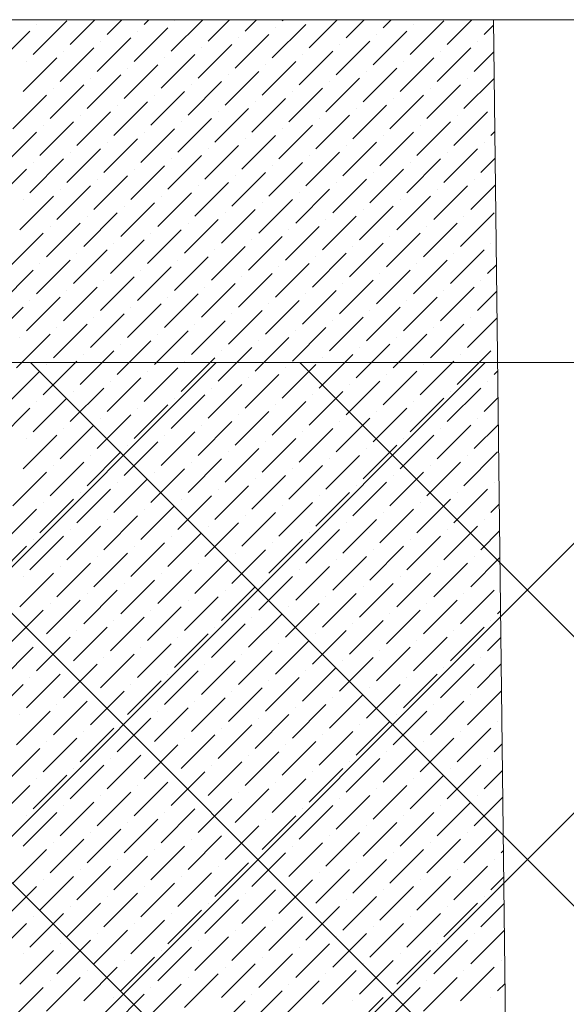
# Model space of a CAD drawing. Header units: millimetres. Extents: x -150 to 17700, y -24664 to 13830.
# Tile 41 of 58: x 10294 to 11011, y 12538 to 13830. Entities that reach past the tile are written whole.
import ezdxf

# ---------------------------------------------------------------- set-up
doc = ezdxf.new("R2010")
doc.units = ezdxf.units.MM
doc.header["$MEASUREMENT"] = 0
doc.linetypes.add('RCP XREF$0$( Hidden )', pattern=[0.375, 0.25, -0.125])
doc.layers.get('0').update_dxf_attribs({"lineweight": 5})
for name, color, linetype, lineweight, true_color in [('RCP XREF$0$A-CEILING-01', 9, 'Continuous', 0, 0x808080), ('RCP XREF$0$A-CELING ELEMENT', 9, 'Continuous', 0, 0x808080), ('RCP XREF$0$A-Wall & Column', 9, 'Continuous', 0, 0x808080), ('RCP XREF$0$XR-CP-DS$0$Level 24', 9, 'Continuous', 0, 0x808080)]:
    doc.layers.add(name, color=color, linetype=linetype, lineweight=lineweight, true_color=true_color)

# ---------------------------------------------------------------- blocks, each defined once
blk = doc.blocks.new('RCP XREF')
at = {"layer": 'RCP XREF$0$A-CEILING-01', "color": 8, "linetype": 'Continuous', "lineweight": 0, "true_color": 0x808080}
for p, q in [((441.6, 3270), (10551.6, 13380)), ((1148.7, 3270), (11258.7, 13380)), ((1502.2, 3270), (11612.2, 13380)), ((5943.5, 8418.4), (10905.1, 13380)), ((11820.1, 11160.8), (9601, 13380)), ((14450, 8884.5), (9954.5, 13380)), ((14450, 9238.1), (10308.1, 13380)), ((14450, 9591.6), (10661.6, 13380))]:
    blk.add_line(p, q, dxfattribs=at)
at = {"layer": 'RCP XREF$0$A-CEILING-01', "color": 8, "lineweight": 0, "true_color": 0x808080}
blk.add_line((11820, 13380), (6090, 13380), dxfattribs=at)
at = {"layer": 'RCP XREF$0$A-CELING ELEMENT', "color": 8, "linetype": 'RCP XREF$0$( Hidden )', "lineweight": 0, "ltscale": 10, "true_color": 0x808080}
blk.add_line((4048, 13830), (13250, 13830), dxfattribs=at)
at = {"layer": 'RCP XREF$0$A-CELING ELEMENT', "color": 8, "linetype": 'Continuous', "lineweight": 0, "true_color": 0x808080, "transparency": 33554687}
for p, q in [((10311.5, 13784.2), (10355.7, 13828.4)), ((10360.1, 13797.4), (10392.6, 13830)), ((10408.7, 13810.7), (10428, 13830)), ((10457.3, 13823.9), (10463.4, 13830)), ((10492.7, 13788.6), (10534.1, 13830)), ((10497.1, 13828.4), (10497.1, 13828.4)), ((10541.3, 13801.8), (10569.4, 13830)), ((10589.9, 13815.1), (10604.8, 13830)), ((10638.5, 13828.4), (10640.1, 13830)), ((10673.9, 13793), (10710.8, 13830)), ((10722.5, 13806.3), (10746.2, 13830)), ((10771.1, 13819.5), (10781.6, 13830)), ((10806.4, 13784.2), (10850.6, 13828.4)), ((10855, 13797.4), (10887.6, 13830)), ((10262.8, 13770.9), (10307, 13815.1)), ((10315.9, 13823.9), (10315.9, 13823.9)), ((10444, 13775.3), (10488.2, 13819.5)), ((10448.5, 13815.1), (10448.5, 13815.1)), ((10625.2, 13779.8), (10669.4, 13823.9)), ((10629.7, 13819.5), (10629.7, 13819.5)), ((10757.8, 13770.9), (10802, 13815.1)), ((10810.9, 13823.9), (10810.9, 13823.9)), ((10903.7, 13810.7), (10915.8, 13822.8)), ((10395.4, 13762.1), (10439.6, 13806.3)), ((10399.8, 13801.8), (10399.8, 13801.8)), ((10576.6, 13766.5), (10620.8, 13810.7)), ((10581, 13806.3), (10581, 13806.3)), ((10709.2, 13757.7), (10753.4, 13801.8)), ((10762.2, 13810.7), (10762.2, 13810.7)), ((10894.8, 13801.8), (10894.8, 13801.8)), ((10346.8, 13748.8), (10391, 13793)), ((10351.2, 13788.6), (10351.2, 13788.6)), ((10528, 13753.2), (10572.2, 13797.4)), ((10532.4, 13793), (10532.4, 13793)), ((10660.6, 13744.4), (10704.8, 13788.6)), ((10713.6, 13797.4), (10713.6, 13797.4)), ((10841.8, 13748.8), (10886, 13793)), ((10846.2, 13788.6), (10846.2, 13788.6)), ((10890.4, 13762.1), (10916.2, 13787.9)), ((10298.2, 13735.6), (10342.4, 13779.8)), ((10302.6, 13775.3), (10302.6, 13775.3)), ((10479.4, 13740), (10523.6, 13784.2)), ((10483.8, 13779.8), (10483.8, 13779.8)), ((10612, 13731.1), (10656.2, 13775.3)), ((10665, 13784.2), (10665, 13784.2)), ((10793.2, 13735.6), (10837.4, 13779.8)), ((10797.6, 13775.3), (10797.6, 13775.3)), ((10430.8, 13726.7), (10475, 13770.9)), ((10435.2, 13766.5), (10435.2, 13766.5)), ((10563.4, 13717.9), (10607.6, 13762.1)), ((10616.4, 13770.9), (10616.4, 13770.9)), ((10744.6, 13722.3), (10788.8, 13766.5)), ((10749, 13762.1), (10749, 13762.1)), ((10382.2, 13713.5), (10426.4, 13757.7)), ((10386.6, 13753.2), (10386.6, 13753.2)), ((10514.8, 13704.6), (10558.9, 13748.8)), ((10567.8, 13757.7), (10567.8, 13757.7)), ((10695.9, 13709), (10740.1, 13753.2)), ((10700.4, 13748.8), (10700.4, 13748.8)), ((10877.1, 13713.5), (10916.7, 13753)), ((10881.6, 13753.2), (10881.6, 13753.2)), ((10333.6, 13700.2), (10377.8, 13744.4)), ((10338, 13740), (10338, 13740)), ((10466.1, 13691.4), (10510.3, 13735.6)), ((10519.2, 13744.4), (10519.2, 13744.4)), ((10647.3, 13695.8), (10691.5, 13740)), ((10651.8, 13735.6), (10651.8, 13735.6)), ((10828.5, 13700.2), (10872.7, 13744.4)), ((10833, 13740), (10833, 13740)), ((10284.9, 13686.9), (10329.1, 13731.1)), ((10417.5, 13678.1), (10461.7, 13722.3)), ((10470.6, 13731.1), (10470.6, 13731.1)), ((10598.7, 13682.5), (10642.9, 13726.7)), ((10603.1, 13722.3), (10603.1, 13722.3)), ((10779.9, 13686.9), (10824.1, 13731.1)), ((10784.3, 13726.7), (10784.3, 13726.7)), ((10421.9, 13717.9), (10421.9, 13717.9)), ((10550.1, 13669.3), (10594.3, 13713.5)), ((10731.3, 13673.7), (10775.5, 13717.9)), ((10735.7, 13713.5), (10735.7, 13713.5)), ((10916.9, 13717.9), (10916.9, 13717.9)), ((10368.9, 13664.8), (10413.1, 13709)), ((10373.3, 13704.6), (10373.3, 13704.6)), ((10501.5, 13656), (10545.7, 13700.2)), ((10554.5, 13709), (10554.5, 13709)), ((10682.7, 13660.4), (10726.9, 13704.6)), ((10687.1, 13700.2), (10687.1, 13700.2)), ((10863.9, 13664.8), (10908.1, 13709)), ((10868.3, 13704.6), (10868.3, 13704.6)), ((10320.3, 13651.6), (10364.5, 13695.8)), ((10324.7, 13691.4), (10324.7, 13691.4)), ((10452.9, 13642.7), (10497.1, 13686.9)), ((10505.9, 13695.8), (10505.9, 13695.8)), ((10634.1, 13647.2), (10678.3, 13691.4)), ((10638.5, 13686.9), (10638.5, 13686.9)), ((10815.3, 13651.6), (10859.5, 13695.8)), ((10819.7, 13691.4), (10819.7, 13691.4)), ((10271.7, 13638.3), (10315.9, 13682.5)), ((10404.3, 13629.5), (10448.5, 13673.7)), ((10457.3, 13682.5), (10457.3, 13682.5)), ((10585.5, 13633.9), (10629.7, 13678.1)), ((10589.9, 13673.7), (10589.9, 13673.7)), ((10766.7, 13638.3), (10810.9, 13682.5)), ((10771.1, 13678.1), (10771.1, 13678.1)), ((10912.5, 13678.1), (10917.5, 13683.1)), ((10355.7, 13616.2), (10399.8, 13660.4)), ((10408.7, 13669.3), (10408.7, 13669.3)), ((10536.8, 13620.7), (10581, 13664.8)), ((10541.3, 13660.4), (10541.3, 13660.4)), ((10718, 13625.1), (10762.2, 13669.3)), ((10722.5, 13664.8), (10722.5, 13664.8)), ((10850.6, 13616.2), (10894.8, 13660.4)), ((10903.7, 13669.3), (10903.7, 13669.3)), ((10307, 13603), (10351.2, 13647.2)), ((10360.1, 13656), (10360.1, 13656)), ((10488.2, 13607.4), (10532.4, 13651.6)), ((10492.7, 13647.2), (10492.7, 13647.2)), ((10669.4, 13611.8), (10713.6, 13656)), ((10673.9, 13651.6), (10673.9, 13651.6)), ((10802, 13603), (10846.2, 13647.2)), ((10855, 13656), (10855, 13656)), ((10899.2, 13629.5), (10917.9, 13648.2)), ((10258.4, 13589.7), (10302.6, 13633.9)), ((10311.5, 13642.7), (10311.5, 13642.7)), ((10439.6, 13594.1), (10483.8, 13638.3)), ((10444, 13633.9), (10444, 13633.9)), ((10620.8, 13598.6), (10665, 13642.7)), ((10625.2, 13638.3), (10625.2, 13638.3)), ((10753.4, 13589.7), (10797.6, 13633.9)), ((10806.4, 13642.7), (10806.4, 13642.7)), ((10391, 13580.9), (10435.2, 13625.1)), ((10395.4, 13620.7), (10395.4, 13620.7)), ((10572.2, 13585.3), (10616.4, 13629.5)), ((10576.6, 13625.1), (10576.6, 13625.1)), ((10704.8, 13576.5), (10749, 13620.7)), ((10757.8, 13629.5), (10757.8, 13629.5)), ((10890.4, 13620.7), (10890.4, 13620.7)), ((10342.4, 13567.6), (10386.6, 13611.8)), ((10346.8, 13607.4), (10346.8, 13607.4)), ((10523.6, 13572), (10567.8, 13616.2)), ((10528, 13611.8), (10528, 13611.8)), ((10656.2, 13563.2), (10700.4, 13607.4)), ((10709.2, 13616.2), (10709.2, 13616.2)), ((10837.4, 13567.6), (10881.6, 13611.8)), ((10841.8, 13607.4), (10841.8, 13607.4)), ((10886, 13580.9), (10918.3, 13613.2)), ((10293.8, 13554.4), (10338, 13598.6)), ((10298.2, 13594.1), (10298.2, 13594.1)), ((10475, 13558.8), (10519.2, 13603)), ((10479.4, 13598.6), (10479.4, 13598.6)), ((10607.6, 13549.9), (10651.8, 13594.1)), ((10660.6, 13603), (10660.6, 13603)), ((10788.8, 13554.4), (10833, 13598.6)), ((10793.2, 13594.1), (10793.2, 13594.1)), ((10426.4, 13545.5), (10470.6, 13589.7)), ((10430.8, 13585.3), (10430.8, 13585.3)), ((10558.9, 13536.7), (10603.1, 13580.9)), ((10612, 13589.7), (10612, 13589.7)), ((10740.1, 13541.1), (10784.3, 13585.3)), ((10744.6, 13580.9), (10744.6, 13580.9)), ((10377.8, 13532.3), (10421.9, 13576.5)), ((10382.2, 13572), (10382.2, 13572)), ((10510.3, 13523.4), (10554.5, 13567.6)), ((10563.4, 13576.5), (10563.4, 13576.5)), ((10691.5, 13527.8), (10735.7, 13572)), ((10695.9, 13567.6), (10695.9, 13567.6)), ((10872.7, 13532.3), (10916.9, 13576.5)), ((10877.1, 13572), (10877.1, 13572)), ((10329.1, 13519), (10373.3, 13563.2)), ((10333.6, 13558.8), (10333.6, 13558.8)), ((10461.7, 13510.2), (10505.9, 13554.4)), ((10514.8, 13563.2), (10514.8, 13563.2)), ((10642.9, 13514.6), (10687.1, 13558.8)), ((10647.3, 13554.4), (10647.3, 13554.4)), ((10824.1, 13519), (10868.3, 13563.2)), ((10828.5, 13558.8), (10828.5, 13558.8)), ((10280.5, 13505.7), (10324.7, 13549.9)), ((10466.1, 13549.9), (10466.1, 13549.9)), ((10594.3, 13501.3), (10638.5, 13545.5)), ((10775.5, 13505.7), (10819.7, 13549.9)), ((10779.9, 13545.5), (10779.9, 13545.5)), ((10413.1, 13496.9), (10457.3, 13541.1)), ((10417.5, 13536.7), (10417.5, 13536.7)), ((10545.7, 13488.1), (10589.9, 13532.3)), ((10598.7, 13541.1), (10598.7, 13541.1)), ((10726.9, 13492.5), (10771.1, 13536.7)), ((10731.3, 13532.3), (10731.3, 13532.3)), ((10912.5, 13536.7), (10912.5, 13536.7)), ((10364.5, 13483.6), (10408.7, 13527.8)), ((10368.9, 13523.4), (10368.9, 13523.4)), ((10497.1, 13474.8), (10541.3, 13519)), ((10550.1, 13527.8), (10550.1, 13527.8)), ((10678.3, 13479.2), (10722.5, 13523.4)), ((10682.7, 13519), (10682.7, 13519)), ((10859.5, 13483.6), (10903.7, 13527.8)), ((10863.9, 13523.4), (10863.9, 13523.4)), ((10315.9, 13470.4), (10360.1, 13514.6)), ((10320.3, 13510.2), (10320.3, 13510.2)), ((10448.5, 13461.6), (10492.7, 13505.7)), ((10501.5, 13514.6), (10501.5, 13514.6)), ((10629.7, 13466), (10673.9, 13510.2)), ((10634.1, 13505.7), (10634.1, 13505.7)), ((10810.9, 13470.4), (10855, 13514.6)), ((10815.3, 13510.2), (10815.3, 13510.2)), ((10908.1, 13496.9), (10919.6, 13508.4)), ((10267.3, 13457.1), (10311.5, 13501.3)), ((10399.8, 13448.3), (10444, 13492.5)), ((10452.9, 13501.3), (10452.9, 13501.3)), ((10581, 13452.7), (10625.2, 13496.9)), ((10585.5, 13492.5), (10585.5, 13492.5)), ((10762.2, 13457.1), (10806.4, 13501.3)), ((10766.7, 13496.9), (10766.7, 13496.9)), ((10351.2, 13435), (10395.4, 13479.2)), ((10404.3, 13488.1), (10404.3, 13488.1)), ((10532.4, 13439.5), (10576.6, 13483.6)), ((10536.8, 13479.2), (10536.8, 13479.2)), ((10713.6, 13443.9), (10757.8, 13488.1)), ((10718, 13483.6), (10718, 13483.6)), ((10846.2, 13435), (10890.4, 13479.2)), ((10899.2, 13488.1), (10899.2, 13488.1)), ((10302.6, 13421.8), (10346.8, 13466)), ((10355.7, 13474.8), (10355.7, 13474.8)), ((10483.8, 13426.2), (10528, 13470.4)), ((10488.2, 13466), (10488.2, 13466)), ((10665, 13430.6), (10709.2, 13474.8)), ((10669.4, 13470.4), (10669.4, 13470.4)), ((10797.6, 13421.8), (10841.8, 13466)), ((10850.6, 13474.8), (10850.6, 13474.8)), ((10894.8, 13448.3), (10920, 13473.5)), ((10254, 13408.5), (10298.2, 13452.7)), ((10307, 13461.6), (10307, 13461.6)), ((10435.2, 13412.9), (10479.4, 13457.1)), ((10439.6, 13452.7), (10439.6, 13452.7)), ((10616.4, 13417.4), (10660.6, 13461.6)), ((10620.8, 13457.1), (10620.8, 13457.1)), ((10749, 13408.5), (10793.2, 13452.7)), ((10802, 13461.6), (10802, 13461.6)), ((10386.6, 13399.7), (10430.8, 13443.9)), ((10391, 13439.5), (10391, 13439.5)), ((10567.8, 13404.1), (10612, 13448.3)), ((10572.2, 13443.9), (10572.2, 13443.9)), ((10700.4, 13395.3), (10744.6, 13439.5)), ((10753.4, 13448.3), (10753.4, 13448.3)), ((10881.6, 13399.7), (10920.5, 13438.6)), ((10886, 13439.5), (10886, 13439.5)), ((10338, 13386.4), (10382.2, 13430.6)), ((10342.4, 13426.2), (10342.4, 13426.2)), ((10519.2, 13390.8), (10563.4, 13435)), ((10523.6, 13430.6), (10523.6, 13430.6)), ((10651.8, 13382), (10695.9, 13426.2)), ((10704.8, 13435), (10704.8, 13435)), ((10833, 13386.4), (10877.1, 13430.6)), ((10837.4, 13426.2), (10837.4, 13426.2)), ((10289.4, 13373.2), (10333.6, 13417.4)), ((10293.8, 13412.9), (10293.8, 13412.9)), ((10470.6, 13377.6), (10514.8, 13421.8)), ((10475, 13417.4), (10475, 13417.4)), ((10603.1, 13368.7), (10647.3, 13412.9)), ((10656.2, 13421.8), (10656.2, 13421.8)), ((10784.3, 13373.2), (10828.5, 13417.4)), ((10788.8, 13412.9), (10788.8, 13412.9)), ((10421.9, 13364.3), (10466.1, 13408.5)), ((10426.4, 13404.1), (10426.4, 13404.1)), ((10554.5, 13355.5), (10598.7, 13399.7)), ((10607.6, 13408.5), (10607.6, 13408.5)), ((10735.7, 13359.9), (10779.9, 13404.1)), ((10740.1, 13399.7), (10740.1, 13399.7)), ((10373.3, 13351.1), (10417.5, 13395.3)), ((10377.8, 13390.8), (10377.8, 13390.8)), ((10505.9, 13342.2), (10550.1, 13386.4)), ((10558.9, 13395.3), (10558.9, 13395.3)), ((10687.1, 13346.6), (10731.3, 13390.8)), ((10691.5, 13386.4), (10691.5, 13386.4)), ((10868.3, 13351.1), (10912.5, 13395.3)), ((10872.7, 13390.8), (10872.7, 13390.8)), ((10324.7, 13337.8), (10368.9, 13382)), ((10329.1, 13377.6), (10329.1, 13377.6)), ((10510.3, 13382), (10510.3, 13382)), ((10638.5, 13333.4), (10682.7, 13377.6)), ((10819.7, 13337.8), (10863.9, 13382)), ((10824.1, 13377.6), (10824.1, 13377.6)), ((10276.1, 13324.6), (10320.3, 13368.7)), ((10457.3, 13329), (10501.5, 13373.2)), ((10461.7, 13368.7), (10461.7, 13368.7)), ((10589.9, 13320.1), (10634.1, 13364.3)), ((10642.9, 13373.2), (10642.9, 13373.2)), ((10771.1, 13324.6), (10815.3, 13368.7)), ((10775.5, 13364.3), (10775.5, 13364.3)), ((10916.9, 13364.3), (10921.3, 13368.7)), ((10408.7, 13315.7), (10452.9, 13359.9)), ((10413.1, 13355.5), (10413.1, 13355.5)), ((10541.3, 13306.9), (10585.5, 13351.1)), ((10594.3, 13359.9), (10594.3, 13359.9)), ((10722.5, 13311.3), (10766.7, 13355.5)), ((10726.9, 13351.1), (10726.9, 13351.1)), ((10908.1, 13355.5), (10908.1, 13355.5)), ((10360.1, 13302.5), (10404.3, 13346.6)), ((10364.5, 13342.2), (10364.5, 13342.2)), ((10492.7, 13293.6), (10536.8, 13337.8)), ((10545.7, 13346.6), (10545.7, 13346.6)), ((10673.9, 13298), (10718, 13342.2)), ((10678.3, 13337.8), (10678.3, 13337.8)), ((10855, 13302.5), (10899.2, 13346.6)), ((10859.5, 13342.2), (10859.5, 13342.2)), ((10311.5, 13289.2), (10355.7, 13333.4)), ((10315.9, 13329), (10315.9, 13329)), ((10444, 13280.4), (10488.2, 13324.6)), ((10497.1, 13333.4), (10497.1, 13333.4)), ((10625.2, 13284.8), (10669.4, 13329)), ((10629.7, 13324.6), (10629.7, 13324.6)), ((10806.4, 13289.2), (10850.6, 13333.4)), ((10810.9, 13329), (10810.9, 13329)), ((10903.7, 13315.7), (10921.7, 13333.8)), ((10262.8, 13275.9), (10307, 13320.1)), ((10395.4, 13267.1), (10439.6, 13311.3)), ((10448.5, 13320.1), (10448.5, 13320.1)), ((10576.6, 13271.5), (10620.8, 13315.7)), ((10581, 13311.3), (10581, 13311.3)), ((10757.8, 13275.9), (10802, 13320.1)), ((10762.2, 13315.7), (10762.2, 13315.7)), ((10346.8, 13253.8), (10391, 13298)), ((10399.8, 13306.9), (10399.8, 13306.9)), ((10528, 13258.3), (10572.2, 13302.5)), ((10532.4, 13298), (10532.4, 13298)), ((10709.2, 13262.7), (10753.4, 13306.9)), ((10713.6, 13302.5), (10713.6, 13302.5)), ((10841.8, 13253.8), (10886, 13298)), ((10890.4, 13267.1), (10922.2, 13298.9)), ((10894.8, 13306.9), (10894.8, 13306.9)), ((10298.2, 13240.6), (10342.4, 13284.8)), ((10351.2, 13293.6), (10351.2, 13293.6)), ((10479.4, 13245), (10523.6, 13289.2)), ((10483.8, 13284.8), (10483.8, 13284.8)), ((10660.6, 13249.4), (10704.8, 13293.6)), ((10665, 13289.2), (10665, 13289.2)), ((10793.2, 13240.6), (10837.4, 13284.8)), ((10846.2, 13293.6), (10846.2, 13293.6)), ((10302.6, 13280.4), (10302.6, 13280.4)), ((10430.8, 13231.7), (10475, 13275.9)), ((10435.2, 13271.5), (10435.2, 13271.5)), ((10612, 13236.2), (10656.2, 13280.4)), ((10616.4, 13275.9), (10616.4, 13275.9)), ((10744.6, 13227.3), (10788.8, 13271.5)), ((10797.6, 13280.4), (10797.6, 13280.4)), ((10382.2, 13218.5), (10426.4, 13262.7)), ((10386.6, 13258.3), (10386.6, 13258.3)), ((10563.4, 13222.9), (10607.6, 13267.1)), ((10567.8, 13262.7), (10567.8, 13262.7)), ((10695.9, 13214.1), (10740.1, 13258.3)), ((10749, 13267.1), (10749, 13267.1)), ((10877.1, 13218.5), (10921.3, 13262.7)), ((10881.6, 13258.3), (10881.6, 13258.3)), ((10333.6, 13205.2), (10377.8, 13249.4)), ((10338, 13245), (10338, 13245)), ((10514.8, 13209.6), (10558.9, 13253.8)), ((10519.2, 13249.4), (10519.2, 13249.4)), ((10647.3, 13200.8), (10691.5, 13245)), ((10700.4, 13253.8), (10700.4, 13253.8)), ((10828.5, 13205.2), (10872.7, 13249.4)), ((10833, 13245), (10833, 13245)), ((10284.9, 13192), (10329.1, 13236.2)), ((10466.1, 13196.4), (10510.3, 13240.6)), ((10470.6, 13236.2), (10470.6, 13236.2)), ((10598.7, 13187.5), (10642.9, 13231.7)), ((10651.8, 13240.6), (10651.8, 13240.6)), ((10779.9, 13192), (10824.1, 13236.2)), ((10784.3, 13231.7), (10784.3, 13231.7)), ((10417.5, 13183.1), (10461.7, 13227.3)), ((10421.9, 13222.9), (10421.9, 13222.9)), ((10550.1, 13174.3), (10594.3, 13218.5)), ((10603.1, 13227.3), (10603.1, 13227.3)), ((10731.3, 13178.7), (10775.5, 13222.9)), ((10735.7, 13218.5), (10735.7, 13218.5)), ((10916.9, 13222.9), (10916.9, 13222.9)), ((10368.9, 13169.9), (10413.1, 13214.1)), ((10373.3, 13209.6), (10373.3, 13209.6)), ((10554.5, 13214.1), (10554.5, 13214.1)), ((10682.7, 13165.5), (10726.9, 13209.6)), ((10863.9, 13169.9), (10908.1, 13214.1)), ((10868.3, 13209.6), (10868.3, 13209.6)), ((10320.3, 13156.6), (10364.5, 13200.8)), ((10324.7, 13196.4), (10324.7, 13196.4)), ((10501.5, 13161), (10545.7, 13205.2)), ((10505.9, 13200.8), (10505.9, 13200.8)), ((10634.1, 13152.2), (10678.3, 13196.4)), ((10687.1, 13205.2), (10687.1, 13205.2)), ((10815.3, 13156.6), (10859.5, 13200.8)), ((10819.7, 13196.4), (10819.7, 13196.4)), ((10912.5, 13183.1), (10923.4, 13194.1)), ((10271.7, 13143.4), (10315.9, 13187.5)), ((10452.9, 13147.8), (10497.1, 13192)), ((10457.3, 13187.5), (10457.3, 13187.5)), ((10585.5, 13138.9), (10629.7, 13183.1)), ((10638.5, 13192), (10638.5, 13192)), ((10766.7, 13143.4), (10810.9, 13187.5)), ((10771.1, 13183.1), (10771.1, 13183.1)), ((10404.3, 13134.5), (10448.5, 13178.7)), ((10408.7, 13174.3), (10408.7, 13174.3)), ((10536.8, 13125.7), (10581, 13169.9)), ((10589.9, 13178.7), (10589.9, 13178.7)), ((10718, 13130.1), (10762.2, 13174.3)), ((10722.5, 13169.9), (10722.5, 13169.9)), ((10903.7, 13174.3), (10903.7, 13174.3)), ((10355.7, 13121.3), (10399.8, 13165.5)), ((10360.1, 13161), (10360.1, 13161)), ((10488.2, 13112.4), (10532.4, 13156.6)), ((10541.3, 13165.5), (10541.3, 13165.5)), ((10669.4, 13116.8), (10713.6, 13161)), ((10673.9, 13156.6), (10673.9, 13156.6)), ((10850.6, 13121.3), (10894.8, 13165.5)), ((10855, 13161), (10855, 13161)), ((10899.2, 13134.5), (10923.8, 13159.1)), ((10307, 13108), (10351.2, 13152.2)), ((10311.5, 13147.8), (10311.5, 13147.8)), ((10439.6, 13099.2), (10483.8, 13143.4)), ((10492.7, 13152.2), (10492.7, 13152.2)), ((10620.8, 13103.6), (10665, 13147.8)), ((10625.2, 13143.4), (10625.2, 13143.4)), ((10802, 13108), (10846.2, 13152.2)), ((10806.4, 13147.8), (10806.4, 13147.8)), ((10258.4, 13094.7), (10302.6, 13138.9)), ((10391, 13085.9), (10435.2, 13130.1)), ((10444, 13138.9), (10444, 13138.9)), ((10572.2, 13090.3), (10616.4, 13134.5)), ((10576.6, 13130.1), (10576.6, 13130.1)), ((10753.4, 13094.7), (10797.6, 13138.9)), ((10757.8, 13134.5), (10757.8, 13134.5)), ((10342.4, 13072.6), (10386.6, 13116.8)), ((10395.4, 13125.7), (10395.4, 13125.7)), ((10523.6, 13077.1), (10567.8, 13121.3)), ((10528, 13116.8), (10528, 13116.8)), ((10704.8, 13081.5), (10749, 13125.7)), ((10709.2, 13121.3), (10709.2, 13121.3)), ((10837.4, 13072.6), (10881.6, 13116.8)), ((10886, 13085.9), (10924.3, 13124.2)), ((10890.4, 13125.7), (10890.4, 13125.7)), ((10293.8, 13059.4), (10338, 13103.6)), ((10346.8, 13112.4), (10346.8, 13112.4)), ((10475, 13063.8), (10519.2, 13108)), ((10479.4, 13103.6), (10479.4, 13103.6)), ((10656.2, 13068.2), (10700.4, 13112.4)), ((10660.6, 13108), (10660.6, 13108)), ((10788.8, 13059.4), (10833, 13103.6)), ((10841.8, 13112.4), (10841.8, 13112.4)), ((10298.2, 13099.2), (10298.2, 13099.2)), ((10426.4, 13050.5), (10470.6, 13094.7)), ((10430.8, 13090.3), (10430.8, 13090.3)), ((10607.6, 13055), (10651.8, 13099.2)), ((10612, 13094.7), (10612, 13094.7)), ((10740.1, 13046.1), (10784.3, 13090.3)), ((10793.2, 13099.2), (10793.2, 13099.2)), ((10377.8, 13037.3), (10421.9, 13081.5)), ((10382.2, 13077.1), (10382.2, 13077.1)), ((10558.9, 13041.7), (10603.1, 13085.9)), ((10563.4, 13081.5), (10563.4, 13081.5)), ((10691.5, 13032.9), (10735.7, 13077.1)), ((10744.6, 13085.9), (10744.6, 13085.9)), ((10872.7, 13037.3), (10916.9, 13081.5)), ((10877.1, 13077.1), (10877.1, 13077.1)), ((10329.1, 13024), (10373.3, 13068.2)), ((10333.6, 13063.8), (10333.6, 13063.8)), ((10510.3, 13028.4), (10554.5, 13072.6)), ((10514.8, 13068.2), (10514.8, 13068.2)), ((10642.9, 13019.6), (10687.1, 13063.8)), ((10695.9, 13072.6), (10695.9, 13072.6)), ((10824.1, 13024), (10868.3, 13068.2)), ((10828.5, 13063.8), (10828.5, 13063.8)), ((10280.5, 13010.8), (10324.7, 13055)), ((10461.7, 13015.2), (10505.9, 13059.4)), ((10466.1, 13055), (10466.1, 13055)), ((10594.3, 13006.4), (10638.5, 13050.5)), ((10647.3, 13059.4), (10647.3, 13059.4)), ((10775.5, 13010.8), (10819.7, 13055)), ((10779.9, 13050.5), (10779.9, 13050.5)), ((10921.3, 13050.5), (10925.1, 13054.3)), ((10413.1, 13001.9), (10457.3, 13046.1)), ((10417.5, 13041.7), (10417.5, 13041.7)), ((10598.7, 13046.1), (10598.7, 13046.1)), ((10726.9, 12997.5), (10771.1, 13041.7)), ((10912.5, 13041.7), (10912.5, 13041.7)), ((10364.5, 12988.7), (10408.7, 13032.9)), ((10368.9, 13028.4), (10368.9, 13028.4)), ((10545.7, 12993.1), (10589.9, 13037.3)), ((10550.1, 13032.9), (10550.1, 13032.9)), ((10678.3, 12984.3), (10722.5, 13028.4)), ((10731.3, 13037.3), (10731.3, 13037.3)), ((10859.5, 12988.7), (10903.7, 13032.9)), ((10863.9, 13028.4), (10863.9, 13028.4)), ((10315.9, 12975.4), (10360.1, 13019.6)), ((10320.3, 13015.2), (10320.3, 13015.2)), ((10497.1, 12979.8), (10541.3, 13024)), ((10501.5, 13019.6), (10501.5, 13019.6)), ((10629.7, 12971), (10673.9, 13015.2)), ((10682.7, 13024), (10682.7, 13024)), ((10810.9, 12975.4), (10855, 13019.6)), ((10815.3, 13015.2), (10815.3, 13015.2)), ((10908.1, 13001.9), (10925.5, 13019.4)), ((10267.3, 12962.2), (10311.5, 13006.4)), ((10448.5, 12966.6), (10492.7, 13010.8)), ((10452.9, 13006.4), (10452.9, 13006.4)), ((10581, 12957.7), (10625.2, 13001.9)), ((10634.1, 13010.8), (10634.1, 13010.8)), ((10762.2, 12962.2), (10806.4, 13006.4)), ((10766.7, 13001.9), (10766.7, 13001.9)), ((10399.8, 12953.3), (10444, 12997.5)), ((10404.3, 12993.1), (10404.3, 12993.1)), ((10532.4, 12944.5), (10576.6, 12988.7)), ((10585.5, 12997.5), (10585.5, 12997.5)), ((10713.6, 12948.9), (10757.8, 12993.1)), ((10718, 12988.7), (10718, 12988.7)), ((10899.2, 12993.1), (10899.2, 12993.1)), ((10351.2, 12940.1), (10395.4, 12984.3)), ((10355.7, 12979.8), (10355.7, 12979.8)), ((10483.8, 12931.2), (10528, 12975.4)), ((10536.8, 12984.3), (10536.8, 12984.3)), ((10665, 12935.6), (10709.2, 12979.8)), ((10669.4, 12975.4), (10669.4, 12975.4)), ((10846.2, 12940.1), (10890.4, 12984.3)), ((10850.6, 12979.8), (10850.6, 12979.8)), ((10894.8, 12953.3), (10926, 12984.5)), ((10302.6, 12926.8), (10346.8, 12971)), ((10307, 12966.6), (10307, 12966.6)), ((10435.2, 12918), (10479.4, 12962.2)), ((10488.2, 12971), (10488.2, 12971)), ((10616.4, 12922.4), (10660.6, 12966.6)), ((10620.8, 12962.2), (10620.8, 12962.2)), ((10797.6, 12926.8), (10841.8, 12971)), ((10802, 12966.6), (10802, 12966.6)), ((10254, 12913.5), (10298.2, 12957.7)), ((10386.6, 12904.7), (10430.8, 12948.9)), ((10439.6, 12957.7), (10439.6, 12957.7)), ((10567.8, 12909.1), (10612, 12953.3)), ((10572.2, 12948.9), (10572.2, 12948.9)), ((10749, 12913.5), (10793.2, 12957.7)), ((10753.4, 12953.3), (10753.4, 12953.3)), ((10881.6, 12904.7), (10925.8, 12948.9)), ((10338, 12891.4), (10382.2, 12935.6)), ((10391, 12944.5), (10391, 12944.5)), ((10519.2, 12895.9), (10563.4, 12940.1)), ((10523.6, 12935.6), (10523.6, 12935.6)), ((10700.4, 12900.3), (10744.6, 12944.5)), ((10704.8, 12940.1), (10704.8, 12940.1)), ((10833, 12891.4), (10877.1, 12935.6)), ((10886, 12944.5), (10886, 12944.5)), ((10289.4, 12878.2), (10333.6, 12922.4)), ((10342.4, 12931.2), (10342.4, 12931.2)), ((10470.6, 12882.6), (10514.8, 12926.8)), ((10475, 12922.4), (10475, 12922.4)), ((10651.8, 12887), (10695.9, 12931.2)), ((10656.2, 12926.8), (10656.2, 12926.8)), ((10784.3, 12878.2), (10828.5, 12922.4)), ((10837.4, 12931.2), (10837.4, 12931.2)), ((10293.8, 12918), (10293.8, 12918)), ((10421.9, 12869.4), (10466.1, 12913.5)), ((10426.4, 12909.1), (10426.4, 12909.1)), ((10603.1, 12873.8), (10647.3, 12918)), ((10607.6, 12913.5), (10607.6, 12913.5)), ((10735.7, 12864.9), (10779.9, 12909.1)), ((10788.8, 12918), (10788.8, 12918)), ((10921.3, 12909.1), (10921.3, 12909.1)), ((10373.3, 12856.1), (10417.5, 12900.3)), ((10377.8, 12895.9), (10377.8, 12895.9)), ((10554.5, 12860.5), (10598.7, 12904.7)), ((10558.9, 12900.3), (10558.9, 12900.3)), ((10687.1, 12851.7), (10731.3, 12895.9)), ((10740.1, 12904.7), (10740.1, 12904.7)), ((10868.3, 12856.1), (10912.5, 12900.3)), ((10872.7, 12895.9), (10872.7, 12895.9)), ((10324.7, 12842.8), (10368.9, 12887)), ((10329.1, 12882.6), (10329.1, 12882.6)), ((10505.9, 12847.3), (10550.1, 12891.4)), ((10510.3, 12887), (10510.3, 12887)), ((10638.5, 12838.4), (10682.7, 12882.6)), ((10691.5, 12891.4), (10691.5, 12891.4)), ((10819.7, 12842.8), (10863.9, 12887)), ((10824.1, 12882.6), (10824.1, 12882.6)), ((10276.1, 12829.6), (10320.3, 12873.8)), ((10457.3, 12834), (10501.5, 12878.2)), ((10461.7, 12873.8), (10461.7, 12873.8)), ((10642.9, 12878.2), (10642.9, 12878.2)), ((10771.1, 12829.6), (10815.3, 12873.8)), ((10916.9, 12869.4), (10927.2, 12879.7)), ((10408.7, 12820.7), (10452.9, 12864.9)), ((10413.1, 12860.5), (10413.1, 12860.5)), ((10589.9, 12825.2), (10634.1, 12869.4)), ((10594.3, 12864.9), (10594.3, 12864.9)), ((10722.5, 12816.3), (10766.7, 12860.5)), ((10775.5, 12869.4), (10775.5, 12869.4)), ((10908.1, 12860.5), (10908.1, 12860.5)), ((10360.1, 12807.5), (10404.3, 12851.7)), ((10364.5, 12847.3), (10364.5, 12847.3)), ((10541.3, 12811.9), (10585.5, 12856.1)), ((10545.7, 12851.7), (10545.7, 12851.7)), ((10673.9, 12803.1), (10718, 12847.3)), ((10726.9, 12856.1), (10726.9, 12856.1)), ((10855, 12807.5), (10899.2, 12851.7)), ((10859.5, 12847.3), (10859.5, 12847.3)), ((10903.7, 12820.7), (10927.7, 12844.7)), ((10311.5, 12794.2), (10355.7, 12838.4)), ((10315.9, 12834), (10315.9, 12834)), ((10492.7, 12798.6), (10536.8, 12842.8)), ((10497.1, 12838.4), (10497.1, 12838.4)), ((10625.2, 12789.8), (10669.4, 12834)), ((10678.3, 12842.8), (10678.3, 12842.8)), ((10806.4, 12794.2), (10850.6, 12838.4)), ((10810.9, 12834), (10810.9, 12834)), ((10262.8, 12781), (10307, 12825.2)), ((10444, 12785.4), (10488.2, 12829.6)), ((10448.5, 12825.2), (10448.5, 12825.2)), ((10576.6, 12776.5), (10620.8, 12820.7)), ((10629.7, 12829.6), (10629.7, 12829.6)), ((10757.8, 12781), (10802, 12825.2)), ((10762.2, 12820.7), (10762.2, 12820.7)), ((10395.4, 12772.1), (10439.6, 12816.3)), ((10399.8, 12811.9), (10399.8, 12811.9)), ((10528, 12763.3), (10572.2, 12807.5)), ((10581, 12816.3), (10581, 12816.3)), ((10709.2, 12767.7), (10753.4, 12811.9)), ((10713.6, 12807.5), (10713.6, 12807.5)), ((10890.4, 12772.1), (10928.1, 12809.8)), ((10894.8, 12811.9), (10894.8, 12811.9)), ((10346.8, 12758.9), (10391, 12803.1)), ((10351.2, 12798.6), (10351.2, 12798.6)), ((10479.4, 12750), (10523.6, 12794.2)), ((10532.4, 12803.1), (10532.4, 12803.1)), ((10660.6, 12754.4), (10704.8, 12798.6)), ((10665, 12794.2), (10665, 12794.2)), ((10841.8, 12758.9), (10886, 12803.1)), ((10846.2, 12798.6), (10846.2, 12798.6)), ((10298.2, 12745.6), (10342.4, 12789.8)), ((10302.6, 12785.4), (10302.6, 12785.4)), ((10430.8, 12736.8), (10475, 12781)), ((10483.8, 12789.8), (10483.8, 12789.8)), ((10612, 12741.2), (10656.2, 12785.4)), ((10616.4, 12781), (10616.4, 12781)), ((10793.2, 12745.6), (10837.4, 12789.8)), ((10797.6, 12785.4), (10797.6, 12785.4)), ((10382.2, 12723.5), (10426.4, 12767.7)), ((10435.2, 12776.5), (10435.2, 12776.5)), ((10563.4, 12727.9), (10607.6, 12772.1)), ((10567.8, 12767.7), (10567.8, 12767.7)), ((10744.6, 12732.3), (10788.8, 12776.5)), ((10749, 12772.1), (10749, 12772.1)), ((10877.1, 12723.5), (10921.3, 12767.7)), ((10333.6, 12710.3), (10377.8, 12754.4)), ((10386.6, 12763.3), (10386.6, 12763.3)), ((10514.8, 12714.7), (10558.9, 12758.9)), ((10519.2, 12754.4), (10519.2, 12754.4)), ((10695.9, 12719.1), (10740.1, 12763.3)), ((10700.4, 12758.9), (10700.4, 12758.9)), ((10828.5, 12710.3), (10872.7, 12754.4)), ((10881.6, 12763.3), (10881.6, 12763.3)), ((10284.9, 12697), (10329.1, 12741.2)), ((10338, 12750), (10338, 12750)), ((10466.1, 12701.4), (10510.3, 12745.6)), ((10470.6, 12741.2), (10470.6, 12741.2)), ((10647.3, 12705.8), (10691.5, 12750)), ((10651.8, 12745.6), (10651.8, 12745.6)), ((10779.9, 12697), (10824.1, 12741.2)), ((10833, 12750), (10833, 12750)), ((10417.5, 12688.2), (10461.7, 12732.3)), ((10421.9, 12727.9), (10421.9, 12727.9)), ((10598.7, 12692.6), (10642.9, 12736.8)), ((10603.1, 12732.3), (10603.1, 12732.3)), ((10731.3, 12683.7), (10775.5, 12727.9)), ((10784.3, 12736.8), (10784.3, 12736.8)), ((10916.9, 12727.9), (10916.9, 12727.9)), ((10925.8, 12736.8), (10928.9, 12739.9)), ((10368.9, 12674.9), (10413.1, 12719.1)), ((10373.3, 12714.7), (10373.3, 12714.7)), ((10550.1, 12679.3), (10594.3, 12723.5)), ((10554.5, 12719.1), (10554.5, 12719.1)), ((10682.7, 12670.5), (10726.9, 12714.7)), ((10735.7, 12723.5), (10735.7, 12723.5)), ((10863.9, 12674.9), (10908.1, 12719.1)), ((10868.3, 12714.7), (10868.3, 12714.7)), ((10320.3, 12661.6), (10364.5, 12705.8)), ((10324.7, 12701.4), (10324.7, 12701.4)), ((10501.5, 12666.1), (10545.7, 12710.3)), ((10505.9, 12705.8), (10505.9, 12705.8)), ((10634.1, 12657.2), (10678.3, 12701.4)), ((10687.1, 12710.3), (10687.1, 12710.3)), ((10815.3, 12661.6), (10859.5, 12705.8)), ((10819.7, 12701.4), (10819.7, 12701.4)), ((10912.5, 12688.2), (10929.3, 12705)), ((10271.7, 12648.4), (10315.9, 12692.6)), ((10452.9, 12652.8), (10497.1, 12697)), ((10457.3, 12692.6), (10457.3, 12692.6)), ((10638.5, 12697), (10638.5, 12697)), ((10766.7, 12648.4), (10810.9, 12692.6)), ((10404.3, 12639.5), (10448.5, 12683.7)), ((10408.7, 12679.3), (10408.7, 12679.3)), ((10585.5, 12644), (10629.7, 12688.2)), ((10589.9, 12683.7), (10589.9, 12683.7)), ((10718, 12635.1), (10762.2, 12679.3)), ((10771.1, 12688.2), (10771.1, 12688.2)), ((10903.7, 12679.3), (10903.7, 12679.3)), ((10355.7, 12626.3), (10399.8, 12670.5)), ((10360.1, 12666.1), (10360.1, 12666.1)), ((10536.8, 12630.7), (10581, 12674.9)), ((10541.3, 12670.5), (10541.3, 12670.5)), ((10669.4, 12621.9), (10713.6, 12666.1)), ((10722.5, 12674.9), (10722.5, 12674.9)), ((10850.6, 12626.3), (10894.8, 12670.5)), ((10855, 12666.1), (10855, 12666.1)), ((10899.2, 12639.5), (10929.8, 12670.1)), ((10307, 12613), (10351.2, 12657.2)), ((10311.5, 12652.8), (10311.5, 12652.8)), ((10488.2, 12617.4), (10532.4, 12661.6)), ((10492.7, 12657.2), (10492.7, 12657.2)), ((10620.8, 12608.6), (10665, 12652.8)), ((10673.9, 12661.6), (10673.9, 12661.6)), ((10802, 12613), (10846.2, 12657.2)), ((10806.4, 12652.8), (10806.4, 12652.8)), ((10258.4, 12599.8), (10302.6, 12644)), ((10439.6, 12604.2), (10483.8, 12648.4)), ((10444, 12644), (10444, 12644)), ((10572.2, 12595.3), (10616.4, 12639.5)), ((10625.2, 12648.4), (10625.2, 12648.4)), ((10753.4, 12599.8), (10797.6, 12644)), ((10757.8, 12639.5), (10757.8, 12639.5)), ((10391, 12590.9), (10435.2, 12635.1)), ((10395.4, 12630.7), (10395.4, 12630.7)), ((10523.6, 12582.1), (10567.8, 12626.3)), ((10576.6, 12635.1), (10576.6, 12635.1)), ((10704.8, 12586.5), (10749, 12630.7)), ((10709.2, 12626.3), (10709.2, 12626.3)), ((10886, 12590.9), (10930.2, 12635.1)), ((10890.4, 12630.7), (10890.4, 12630.7)), ((10342.4, 12577.7), (10386.6, 12621.9)), ((10346.8, 12617.4), (10346.8, 12617.4)), ((10475, 12568.8), (10519.2, 12613)), ((10528, 12621.9), (10528, 12621.9)), ((10656.2, 12573.2), (10700.4, 12617.4)), ((10660.6, 12613), (10660.6, 12613)), ((10837.4, 12577.7), (10881.6, 12621.9)), ((10841.8, 12617.4), (10841.8, 12617.4)), ((10293.8, 12564.4), (10338, 12608.6)), ((10298.2, 12604.2), (10298.2, 12604.2)), ((10426.4, 12555.6), (10470.6, 12599.8)), ((10479.4, 12608.6), (10479.4, 12608.6)), ((10607.6, 12560), (10651.8, 12604.2)), ((10612, 12599.8), (10612, 12599.8)), ((10788.8, 12564.4), (10833, 12608.6)), ((10793.2, 12604.2), (10793.2, 12604.2)), ((10377.8, 12542.3), (10421.9, 12586.5)), ((10430.8, 12595.3), (10430.8, 12595.3)), ((10558.9, 12546.7), (10603.1, 12590.9)), ((10563.4, 12586.5), (10563.4, 12586.5)), ((10740.1, 12551.2), (10784.3, 12595.3)), ((10744.6, 12590.9), (10744.6, 12590.9)), ((10872.7, 12542.3), (10916.9, 12586.5)), ((10925.8, 12595.3), (10925.8, 12595.3)), ((10329.1, 12529.1), (10373.3, 12573.2)), ((10382.2, 12582.1), (10382.2, 12582.1)), ((10510.3, 12533.5), (10554.5, 12577.7)), ((10514.8, 12573.2), (10514.8, 12573.2)), ((10691.5, 12537.9), (10735.7, 12582.1)), ((10695.9, 12577.7), (10695.9, 12577.7)), ((10824.1, 12529.1), (10868.3, 12573.2)), ((10877.1, 12582.1), (10877.1, 12582.1)), ((10280.5, 12515.8), (10324.7, 12560)), ((10333.6, 12568.8), (10333.6, 12568.8)), ((10461.7, 12520.2), (10505.9, 12564.4)), ((10466.1, 12560), (10466.1, 12560)), ((10642.9, 12524.6), (10687.1, 12568.8)), ((10647.3, 12564.4), (10647.3, 12564.4)), ((10775.5, 12515.8), (10819.7, 12560)), ((10828.5, 12568.8), (10828.5, 12568.8)), ((10921.3, 12555.6), (10931, 12565.3)), ((10413.1, 12507), (10457.3, 12551.2)), ((10417.5, 12546.7), (10417.5, 12546.7)), ((10594.3, 12511.4), (10638.5, 12555.6)), ((10598.7, 12551.2), (10598.7, 12551.2)), ((10726.9, 12502.5), (10771.1, 12546.7)), ((10779.9, 12555.6), (10779.9, 12555.6)), ((10912.5, 12546.7), (10912.5, 12546.7)), ((10545.7, 12498.1), (10589.9, 12542.3)), ((10731.3, 12542.3), (10731.3, 12542.3))]:
    blk.add_line(p, q, dxfattribs=at)
at = {"layer": 'RCP XREF$0$A-CELING ELEMENT', "color": 8, "lineweight": 0, "true_color": 0x808080}
blk.add_line((10915.7, 13829.8), (10974, 9020), dxfattribs=at)
at = {"layer": 'RCP XREF$0$A-Wall & Column', "color": 8, "lineweight": 0, "true_color": 0x808080}
blk.add_line((350, 13830), (17200, 13830), dxfattribs=at)
at = {"layer": 'RCP XREF$0$XR-CP-DS$0$Level 24', "color": 8, "linetype": 'Continuous', "lineweight": 0, "true_color": 0x808080}
blk.add_line((350, 13380), (17200, 13380), dxfattribs=at)

msp = doc.modelspace()

# ---------------------------------------------------------------- block references
at = {"color": 8, "true_color": 0x808080}
msp.add_blockref('RCP XREF', (0, 0), dxfattribs=at)

doc.saveas('drawing.dxf')
